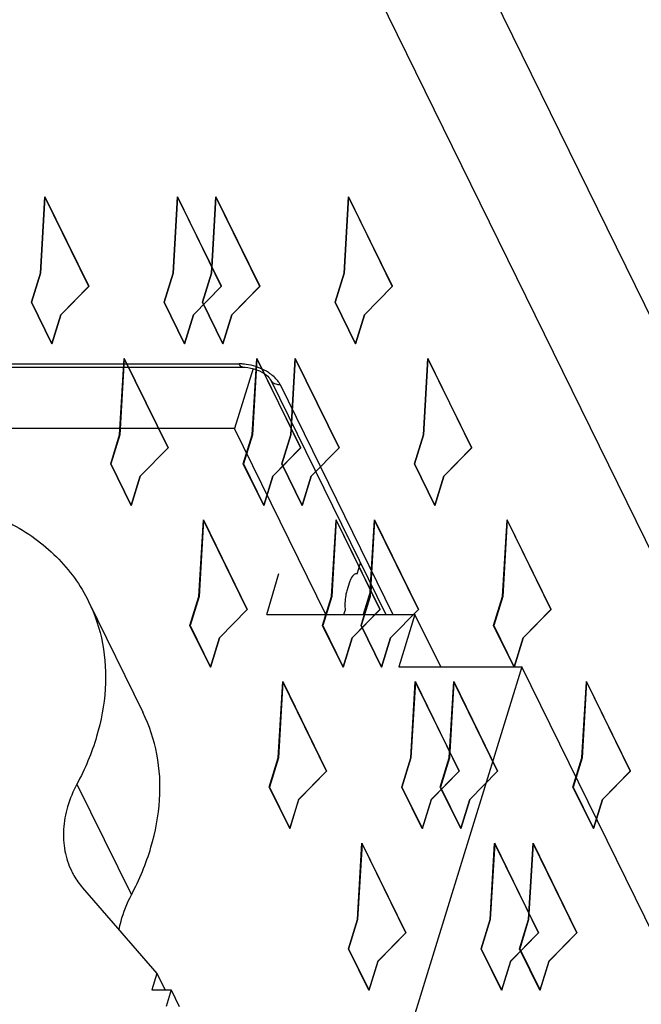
# Model space of a CAD drawing. Header units: millimetres. Extents: x 0 to 594, y 0 to 420.
# Tile 103 of 236: x 331.69 to 337.27, y 58.94 to 67.78. Entities that reach past the tile are written whole.
import ezdxf

# ---------------------------------------------------------------- set-up
doc = ezdxf.new("R2010")
doc.units = ezdxf.units.MM
doc.header["$LTSCALE"] = 32.67
doc.layers.get('0').update_dxf_attribs({"linetype": 'CONTINUOUS'})
doc.layers.add('INTFCLR_139', color=7, linetype='CONTINUOUS')

msp = doc.modelspace()

# ---------------------------------------------------------------- linework, layer by layer
at = {"color": 9, "linetype": 'CONTINUOUS'}
for p, q in [((353.47142, 32.26462), (335.62358, 68.6347)), ((352.69738, 31.74675), (334.84952, 68.11686)), ((327.02178, 64.68716), (333.66112, 64.68716)), ((334.02872, 64.50079), (335.04146, 62.43705)), ((332.20564, 60.91655), (332.69371, 59.92197))]:
    msp.add_line(p, q, dxfattribs=at)
at = {"color": 7, "linetype": 'CONTINUOUS'}
for p, q in [((327.05405, 64.65827), (333.69339, 64.65827)), ((333.78603, 64.64472), (333.6199, 64.10714)), ((333.69361, 64.65827), (333.69339, 64.65827)), ((333.9413, 64.5465), (334.97647, 62.43705)), ((333.6199, 64.10714), (327.17247, 64.10714)), ((334.43946, 62.43705), (333.6199, 64.10714)), ((334.71961, 62.80256), (334.75031, 62.8979)), ((333.91069, 62.43705), (334.01672, 62.80455)), ((334.71961, 62.80256), (334.71287, 62.80324)), ((334.65186, 62.72763), (334.62765, 62.6493)), ((334.8523, 62.69007), (334.7755, 62.43705)), ((332.30963, 62.55471), (332.7977, 61.56013)), ((334.60191, 62.43705), (334.61346, 62.47294)), ((333.91069, 62.43705), (335.23939, 62.43705)), ((335.23939, 62.43705), (335.09415, 61.96705)), ((335.47003, 61.96705), (335.23939, 62.43705)), ((336.19942, 61.96705), (334.6597, 56.98451)), ((335.09415, 61.96705), (336.19942, 61.96705)), ((349.01118, 35.85943), (336.19942, 61.96705)), ((332.25649, 59.98533), (332.92314, 59.21624)), ((332.92314, 59.21624), (332.8775, 59.06855)), ((332.92314, 59.21624), (332.99562, 59.06855)), ((332.8775, 59.06855), (333.05116, 59.06855)), ((333.05116, 59.06855), (333.00552, 58.92086)), ((333.05116, 59.06855), (333.12364, 58.92086))]:
    msp.add_line(p, q, dxfattribs=at)
msp.add_lwpolyline([(333.69361, 64.6583), (333.71486, 64.65751), (333.73949, 64.65481), (333.7655, 64.65002), (333.79178, 64.64323), (333.81762, 64.63459), (333.84238, 64.62432), (333.86514, 64.61286), (333.88543, 64.60063), (333.90297, 64.5881), (333.91725, 64.57599), (333.92814, 64.56496), (333.93584, 64.55546), (333.94044, 64.54827), (333.94139, 64.54644)], dxfattribs=at)
at = {"color": 9, "linetype": 'CONTINUOUS'}
for centre, radius, start, end in [((333.66073, 64.25656), 0.4306, 85.455012, 89.948777), ((333.64957, 64.16789), 0.52015, 67.558278, 71.883766), ((334.0041, 64.57696), 0.06975, 205.946405, 222.220263), ((334.02865, 64.63516), 0.13436, 265.617719, 270.032816)]:
    msp.add_arc(centre, radius, start, end, dxfattribs=at)
at = {"color": 7, "linetype": 'CONTINUOUS'}
msp.add_arc((334.89257, 62.65356), 0.25185, 158.848939, 162.895567, dxfattribs=at)
at = {"color": 9, "linetype": 'CONTINUOUS'}
for points, knots in [([(333.69339, 64.6583), (333.69044, 64.65832), (333.67551, 64.66212), (333.66637, 64.67645), (333.66112, 64.68716)], [0, 0, 0, 0, 0.1984348, 1, 1, 1, 1]), ([(333.81131, 64.66225), (333.78285, 64.67157), (333.74396, 64.68069), (333.70453, 64.68505), (333.69485, 64.68581)], [0, 0, 0, 0, 0.7551379, 1, 1, 1, 1]), ([(333.94553, 64.59434), (333.93831, 64.59967), (333.90762, 64.62076), (333.87425, 64.63786), (333.84813, 64.64865)], [0, 0, 0, 0, 0.240938, 1, 1, 1, 1]), ([(334.02872, 64.50079), (334.02461, 64.50925), (334.00303, 64.54542), (333.9717, 64.57498), (333.94553, 64.59434)], [0, 0, 0, 0, 0.2242202, 1, 1, 1, 1]), ([(333.95245, 64.53009), (333.95529, 64.52697), (333.96848, 64.51487), (333.98551, 64.50746), (333.99872, 64.50427)], [0, 0, 0, 0, 0.2371783, 1, 1, 1, 1])]:
    msp.add_open_spline(points, degree=3, knots=knots, dxfattribs=at)
msp.add_open_spline([(333.99872, 64.50427), (334.00517, 64.50271), (334.01177, 64.50169), (334.01838, 64.50118)], degree=3, dxfattribs=at)
at = {"color": 7, "linetype": 'CONTINUOUS'}
for points, knots in [([(330.47377, 63.5145), (330.67543, 63.5145), (331.06512, 63.47601), (331.52012, 63.31678), (331.82773, 63.12792), (332.02438, 62.96167), (332.18796, 62.77072), (332.27349, 62.62835), (332.30963, 62.55471)], [0, 0, 0, 0, 0.2775479, 0.5341729, 0.6554187, 0.7726923, 0.887099, 1, 1, 1, 1]), ([(334.69804, 62.79965), (334.69397, 62.79762), (334.67511, 62.78371), (334.6644, 62.76173), (334.65769, 62.74444)], [0, 0, 0, 0, 0.196897, 1, 1, 1, 1]), ([(334.62765, 62.6493), (334.62364, 62.63632), (334.61023, 62.57857), (334.6087, 62.5183), (334.61346, 62.47294)], [0, 0, 0, 0, 0.229466, 1, 1, 1, 1]), ([(332.30963, 62.55471), (332.36784, 62.43606), (332.45329, 62.17721), (332.47543, 61.76049), (332.39411, 61.32964), (332.2777, 61.05258), (332.20564, 60.91655)], [0, 0, 0, 0, 0.233082, 0.4739319, 0.7284987, 1, 1, 1, 1]), ([(332.69371, 59.92197), (332.76577, 60.058), (332.88218, 60.33507), (332.96349, 60.76591), (332.94136, 61.18263), (332.85591, 61.44149), (332.79769, 61.56013)], [0, 0, 0, 0, 0.2715013, 0.5260681, 0.766918, 1, 1, 1, 1]), ([(332.20564, 60.91655), (332.17132, 60.85177), (332.11589, 60.71983), (332.07717, 60.51467), (332.08772, 60.31623), (332.1284, 60.19296), (332.15612, 60.13647)], [0, 0, 0, 0, 0.2715024, 0.5260702, 0.7669247, 1, 1, 1, 1]), ([(332.15612, 60.13647), (332.16277, 60.12293), (332.19122, 60.06943), (332.2267, 60.0197), (332.25649, 59.98533)], [0, 0, 0, 0, 0.2490659, 1, 1, 1, 1]), ([(332.58377, 59.60721), (332.58829, 59.63368), (332.61189, 59.74266), (332.65413, 59.84726), (332.69371, 59.92197)], [0, 0, 0, 0, 0.2410807, 1, 1, 1, 1])]:
    msp.add_open_spline(points, degree=3, knots=knots, dxfattribs=at)
msp.add_open_spline([(334.71287, 62.8033), (334.70778, 62.80329), (334.7026, 62.80191), (334.69804, 62.79965)], degree=3, dxfattribs=at)
at = {"layer": 'INTFCLR_139', "color": 7, "linetype": 'CONTINUOUS'}
for p, q in [((331.87687, 65.50162), (331.91644, 66.18695)), ((331.91696, 66.18538), (331.87748, 65.50162)), ((331.91644, 66.18695), (332.3108, 65.38332)), ((332.31084, 65.38274), (331.91696, 66.18538)), ((333.06749, 65.50162), (333.10697, 66.18538)), ((333.10768, 66.18695), (333.06811, 65.50162)), ((333.10697, 66.18538), (333.50085, 65.38274)), ((333.50204, 65.38332), (333.10768, 66.18695)), ((333.41197, 65.50162), (333.45154, 66.18695)), ((333.45206, 66.18538), (333.41258, 65.50162)), ((333.45154, 66.18695), (333.8459, 65.38332)), ((333.84594, 65.38274), (333.45206, 66.18538)), ((334.60259, 65.50162), (334.64207, 66.18538)), ((334.64278, 66.18695), (334.60321, 65.50162)), ((334.64207, 66.18538), (335.03595, 65.38274)), ((335.03714, 65.38332), (334.64278, 66.18695)), ((331.79618, 65.24051), (331.87687, 65.50162)), ((331.87748, 65.50162), (331.79679, 65.24051)), ((332.9868, 65.24051), (333.06749, 65.50162)), ((333.06811, 65.50162), (332.98742, 65.24051)), ((333.33128, 65.24051), (333.41197, 65.50162)), ((333.41258, 65.50162), (333.33189, 65.24051)), ((334.5219, 65.24051), (334.60259, 65.50162)), ((334.60321, 65.50162), (334.52252, 65.24051)), ((332.3108, 65.38332), (332.05989, 65.12866)), ((332.06051, 65.12866), (332.31084, 65.38274)), ((333.50085, 65.38274), (333.25052, 65.12866)), ((333.25113, 65.12866), (333.50204, 65.38332)), ((333.8459, 65.38332), (333.59499, 65.12866)), ((333.59561, 65.12866), (333.84594, 65.38274)), ((335.03595, 65.38274), (334.78562, 65.12866)), ((334.78623, 65.12866), (335.03714, 65.38332)), ((331.9792, 64.86755), (331.79618, 65.24051)), ((331.79679, 65.24051), (331.97982, 64.86755)), ((333.16983, 64.86755), (332.9868, 65.24051)), ((332.98742, 65.24051), (333.17044, 64.86755)), ((333.51431, 64.86755), (333.33128, 65.24051)), ((333.33189, 65.24051), (333.51492, 64.86755)), ((334.70493, 64.86755), (334.5219, 65.24051)), ((334.52252, 65.24051), (334.70554, 64.86755)), ((332.05989, 65.12866), (331.9792, 64.86755)), ((331.97982, 64.86755), (332.06051, 65.12866)), ((333.25052, 65.12866), (333.16983, 64.86755)), ((333.17044, 64.86755), (333.25113, 65.12866)), ((333.59499, 65.12866), (333.51431, 64.86755)), ((333.51492, 64.86755), (333.59561, 65.12866)), ((334.78562, 65.12866), (334.70493, 64.86755)), ((334.70554, 64.86755), (334.78623, 65.12866)), ((332.58863, 64.0512), (332.6282, 64.73653)), ((332.62873, 64.73495), (332.58925, 64.0512)), ((332.6282, 64.73653), (333.02257, 63.9329)), ((333.0226, 63.93231), (332.62873, 64.73495)), ((333.77926, 64.0512), (333.81874, 64.73495)), ((333.81944, 64.73653), (333.77987, 64.0512)), ((333.81874, 64.73495), (334.21262, 63.93231)), ((334.21381, 63.9329), (333.81944, 64.73653)), ((334.12373, 64.0512), (334.1633, 64.73653)), ((334.16383, 64.73495), (334.12435, 64.0512)), ((334.1633, 64.73653), (334.55767, 63.9329)), ((334.55771, 63.93231), (334.16383, 64.73495)), ((335.31436, 64.0512), (335.35384, 64.73495)), ((335.35454, 64.73653), (335.31497, 64.0512)), ((335.35384, 64.73495), (335.74772, 63.93231)), ((335.74891, 63.9329), (335.35454, 64.73653)), ((332.50794, 63.79009), (332.58863, 64.0512)), ((332.58925, 64.0512), (332.50856, 63.79009)), ((333.69857, 63.79009), (333.77926, 64.0512)), ((333.77987, 64.0512), (333.69918, 63.79009)), ((334.04304, 63.79009), (334.12373, 64.0512)), ((334.12435, 64.0512), (334.04366, 63.79009)), ((335.23367, 63.79009), (335.31436, 64.0512)), ((335.31497, 64.0512), (335.23428, 63.79009)), ((333.02257, 63.9329), (332.77166, 63.67823)), ((332.77227, 63.67823), (333.0226, 63.93231)), ((334.21262, 63.93231), (333.96228, 63.67823)), ((333.9629, 63.67823), (334.21381, 63.9329)), ((334.55767, 63.9329), (334.30676, 63.67823)), ((334.30737, 63.67823), (334.55771, 63.93231)), ((335.74772, 63.93231), (335.49738, 63.67823)), ((335.498, 63.67823), (335.74891, 63.9329)), ((332.69097, 63.41712), (332.50794, 63.79009)), ((332.50856, 63.79009), (332.69158, 63.41712)), ((333.88159, 63.41712), (333.69857, 63.79009)), ((333.69918, 63.79009), (333.88221, 63.41712)), ((334.22607, 63.41712), (334.04304, 63.79009)), ((334.04366, 63.79009), (334.22668, 63.41712)), ((335.41669, 63.41712), (335.23367, 63.79009)), ((335.23428, 63.79009), (335.41731, 63.41712)), ((332.77166, 63.67823), (332.69097, 63.41712)), ((332.69158, 63.41712), (332.77227, 63.67823)), ((333.96228, 63.67823), (333.88159, 63.41712)), ((333.88221, 63.41712), (333.9629, 63.67823)), ((334.30676, 63.67823), (334.22607, 63.41712)), ((334.22668, 63.41712), (334.30737, 63.67823)), ((335.49738, 63.67823), (335.41669, 63.41712)), ((335.41731, 63.41712), (335.498, 63.67823)), ((333.3004, 62.60077), (333.33997, 63.2861)), ((333.34049, 63.28453), (333.30101, 62.60077)), ((333.33997, 63.2861), (333.73433, 62.48247)), ((333.73437, 62.48189), (333.34049, 63.28453)), ((334.49102, 62.60077), (334.5305, 63.28453)), ((334.53121, 63.2861), (334.49163, 62.60077)), ((334.5305, 63.28453), (334.92438, 62.48189)), ((334.92557, 62.48247), (334.53121, 63.2861)), ((334.8355, 62.60077), (334.87507, 63.2861)), ((334.87559, 63.28453), (334.83611, 62.60077)), ((334.87507, 63.2861), (335.26943, 62.48247)), ((335.26947, 62.48189), (334.87559, 63.28453)), ((336.02612, 62.60077), (336.0656, 63.28453)), ((336.06631, 63.2861), (336.02674, 62.60077)), ((336.0656, 63.28453), (336.45948, 62.48189)), ((336.46067, 62.48247), (336.06631, 63.2861)), ((333.21971, 62.33967), (333.3004, 62.60077)), ((333.30101, 62.60077), (333.22032, 62.33967)), ((334.41033, 62.33967), (334.49102, 62.60077)), ((334.49163, 62.60077), (334.41095, 62.33967)), ((334.75481, 62.33967), (334.8355, 62.60077)), ((334.83611, 62.60077), (334.75542, 62.33967)), ((335.94543, 62.33967), (336.02612, 62.60077)), ((336.02674, 62.60077), (335.94605, 62.33967)), ((333.73433, 62.48247), (333.48342, 62.22781)), ((333.48404, 62.22781), (333.73437, 62.48189)), ((334.92438, 62.48189), (334.67405, 62.22781)), ((334.67466, 62.22781), (334.92557, 62.48247)), ((335.26943, 62.48247), (335.01852, 62.22781)), ((335.01914, 62.22781), (335.26947, 62.48189)), ((336.45948, 62.48189), (336.20915, 62.22781)), ((336.20976, 62.22781), (336.46067, 62.48247)), ((333.40273, 61.9667), (333.21971, 62.33967)), ((333.22032, 62.33967), (333.40335, 61.9667)), ((334.59336, 61.9667), (334.41033, 62.33967)), ((334.41095, 62.33967), (334.59397, 61.9667)), ((334.93783, 61.9667), (334.75481, 62.33967)), ((334.75542, 62.33967), (334.93845, 61.9667)), ((336.12846, 61.9667), (335.94543, 62.33967)), ((335.94605, 62.33967), (336.12907, 61.9667)), ((333.48342, 62.22781), (333.40273, 61.9667)), ((333.40335, 61.9667), (333.48404, 62.22781)), ((334.67405, 62.22781), (334.59336, 61.9667)), ((334.59397, 61.9667), (334.67466, 62.22781)), ((335.01852, 62.22781), (334.93783, 61.9667)), ((334.93845, 61.9667), (335.01914, 62.22781)), ((336.20915, 62.22781), (336.12846, 61.9667)), ((336.12907, 61.9667), (336.20976, 62.22781)), ((334.01216, 61.15035), (334.05173, 61.83568)), ((334.05225, 61.83411), (334.01277, 61.15035)), ((334.05173, 61.83568), (334.44609, 61.03205)), ((334.44613, 61.03147), (334.05225, 61.83411)), ((335.20279, 61.15035), (335.24226, 61.83411)), ((335.24297, 61.83568), (335.2034, 61.15035)), ((335.24226, 61.83411), (335.63614, 61.03147)), ((335.63733, 61.03205), (335.24297, 61.83568)), ((335.54726, 61.15035), (335.58683, 61.83568)), ((335.58736, 61.83411), (335.54788, 61.15035)), ((335.58683, 61.83568), (335.9812, 61.03205)), ((335.98123, 61.03147), (335.58736, 61.83411)), ((336.73789, 61.15035), (336.77737, 61.83411)), ((336.77807, 61.83568), (336.7385, 61.15035)), ((336.77737, 61.83411), (337.17125, 61.03147)), ((337.17244, 61.03205), (336.77807, 61.83568)), ((333.93147, 60.88924), (334.01216, 61.15035)), ((334.01277, 61.15035), (333.93209, 60.88924)), ((335.1221, 60.88924), (335.20279, 61.15035)), ((335.2034, 61.15035), (335.12271, 60.88924)), ((335.46657, 60.88924), (335.54726, 61.15035)), ((335.54788, 61.15035), (335.46719, 60.88924)), ((336.6572, 60.88924), (336.73789, 61.15035)), ((336.7385, 61.15035), (336.65781, 60.88924)), ((334.44609, 61.03205), (334.19519, 60.77739)), ((334.1958, 60.77739), (334.44613, 61.03147)), ((335.63614, 61.03147), (335.38581, 60.77739)), ((335.38642, 60.77739), (335.63733, 61.03205)), ((335.9812, 61.03205), (335.73029, 60.77739)), ((335.7309, 60.77739), (335.98123, 61.03147)), ((337.17125, 61.03147), (336.92091, 60.77739)), ((336.92153, 60.77739), (337.17244, 61.03205)), ((334.1145, 60.51628), (333.93147, 60.88924)), ((333.93209, 60.88924), (334.11511, 60.51628)), ((335.30512, 60.51628), (335.1221, 60.88924)), ((335.12271, 60.88924), (335.30574, 60.51628)), ((335.6496, 60.51628), (335.46657, 60.88924)), ((335.46719, 60.88924), (335.65021, 60.51628)), ((336.84022, 60.51628), (336.6572, 60.88924)), ((336.65781, 60.88924), (336.84084, 60.51628)), ((334.19519, 60.77739), (334.1145, 60.51628)), ((334.11511, 60.51628), (334.1958, 60.77739)), ((335.38581, 60.77739), (335.30512, 60.51628)), ((335.30574, 60.51628), (335.38642, 60.77739)), ((335.73029, 60.77739), (335.6496, 60.51628)), ((335.65021, 60.51628), (335.7309, 60.77739)), ((336.92091, 60.77739), (336.84022, 60.51628)), ((336.84084, 60.51628), (336.92153, 60.77739)), ((334.72392, 59.69993), (334.76349, 60.38526)), ((334.76402, 60.38368), (334.72454, 59.69993)), ((334.76349, 60.38526), (335.15786, 59.58163)), ((335.1579, 59.58104), (334.76402, 60.38368)), ((335.91455, 59.69993), (335.95403, 60.38368)), ((335.95473, 60.38526), (335.91516, 59.69993)), ((335.95403, 60.38368), (336.34791, 59.58104)), ((336.3491, 59.58163), (335.95473, 60.38526)), ((336.25903, 59.69993), (336.2986, 60.38526)), ((336.29912, 60.38368), (336.25964, 59.69993)), ((336.2986, 60.38526), (336.69296, 59.58163)), ((336.693, 59.58104), (336.29912, 60.38368)), ((334.64324, 59.43882), (334.72392, 59.69993)), ((334.72454, 59.69993), (334.64385, 59.43882)), ((335.83386, 59.43882), (335.91455, 59.69993)), ((335.91516, 59.69993), (335.83447, 59.43882)), ((336.17834, 59.43882), (336.25903, 59.69993)), ((336.25964, 59.69993), (336.17895, 59.43882)), ((335.15786, 59.58163), (334.90695, 59.32696)), ((334.90756, 59.32696), (335.1579, 59.58104)), ((336.34791, 59.58104), (336.09757, 59.32696)), ((336.09819, 59.32696), (336.3491, 59.58163)), ((336.69296, 59.58163), (336.44205, 59.32696)), ((336.44267, 59.32696), (336.693, 59.58104)), ((334.82626, 59.06585), (334.64324, 59.43882)), ((334.64385, 59.43882), (334.82688, 59.06585)), ((336.01689, 59.06585), (335.83386, 59.43882)), ((335.83447, 59.43882), (336.0175, 59.06585)), ((336.36136, 59.06585), (336.17834, 59.43882)), ((336.17895, 59.43882), (336.36198, 59.06585)), ((334.90695, 59.32696), (334.82626, 59.06585)), ((334.82688, 59.06585), (334.90756, 59.32696)), ((336.09757, 59.32696), (336.01689, 59.06585)), ((336.0175, 59.06585), (336.09819, 59.32696)), ((336.44205, 59.32696), (336.36136, 59.06585)), ((336.36198, 59.06585), (336.44267, 59.32696))]:
    msp.add_line(p, q, dxfattribs=at)

doc.saveas('drawing.dxf')
